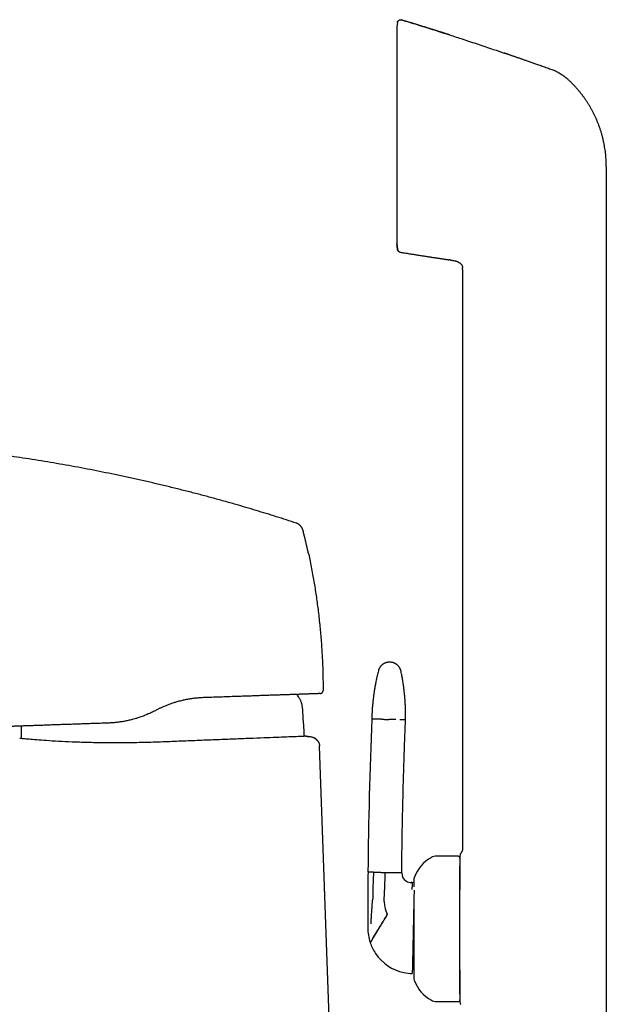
# Model space of a CAD drawing. Header units: millimetres. Extents: x 8 to 789, y 12 to 760.
# Tile 9 of 33: x 122 to 212, y 609 to 760. Entities that reach past the tile are written whole.
import ezdxf

# ---------------------------------------------------------------- set-up
doc = ezdxf.new("R2010")
doc.units = ezdxf.units.MM

msp = doc.modelspace()

# ---------------------------------------------------------------- linework, layer by layer
at = {"color": 7, "linetype": 'Continuous', "lineweight": 30}
for p, q in [((180.38, 760.44), (180.38, 760.44)), ((179.74, 760.01), (179.67, 759.38)), ((179.67, 759.38), (179.67, 725.94)), ((203.83, 752.63), (203.83, 752.63)), ((211.89, 737.84), (211.89, 725.18)), ((179.67, 725.94), (179.75, 725.18)), ((179.75, 725.18), (179.67, 725.93)), ((179.75, 725.18), (179.76, 725.07)), ((211.89, 725.18), (211.89, 605.78)), ((187.86, 723.45), (187.67, 723.47)), ((187.86, 723.45), (187.9, 723.44)), ((187.86, 723.45), (187.9, 723.44)), ((189.76, 722.27), (189.77, 722.25)), ((189.77, 721.99), (189.77, 632.88)), ((168.3, 657.14), (168.3, 657.13)), ((142.78, 654.17), (142.32, 653.94)), ((169.7, 593), (167.76, 648.52)), ((189.07, 631.58), (185.77, 631.58)), ((176.06, 629.12), (175.2, 629.14)), ((177.8, 629.08), (177.74, 626.34)), ((180.4, 629.03), (179.55, 629.04)), ((182.02, 627.51), (181.87, 627.51)), ((182.27, 627.5), (182.02, 627.51)), ((177.71, 624.6), (177.74, 626.1)), ((177.74, 626.1), (177.74, 626.34)), ((175.18, 624.94), (175.18, 624.51)), ((185.77, 609.18), (189.07, 609.18))]:
    msp.add_line(p, q, dxfattribs=at)
at = {"color": 7, "linetype": 'Continuous', "lineweight": 30, "flags": 128}
for points in [[(164.53, 656.16), (164.37, 656.42), (164.31, 656.51)], [(165.61, 650.07), (165.48, 650.06), (165.42, 650.06)], [(166.01, 650.04), (166.01, 650.04), (166.01, 650.04), (166, 650.04), (165.98, 650.04), (165.95, 650.04), (165.94, 650.04), (165.94, 650.05), (165.93, 650.05), (165.93, 650.05), (165.92, 650.05), (165.92, 650.05), (165.92, 650.05), (165.91, 650.05), (165.91, 650.05), (165.9, 650.05), (165.88, 650.05), (165.87, 650.05), (165.85, 650.05), (165.83, 650.05), (165.81, 650.06), (165.81, 650.06)]]:
    msp.add_lwpolyline(points, dxfattribs=at)
at = {"color": 7, "linetype": 'Continuous', "lineweight": 30}
for centre, radius, start, end in [((960.74, 621.43), 785.58, 177.71765, 179.43772), ((187.55, 626.52), 5.5, 117.9351, 161.601), ((185.77, 629.88), 1.7, 90, 117.9351), ((189.07, 631.28), 0.3, 360, 90), ((904.3, 622.46), 729.12, 179.47553, 179.80541), ((181.9, 629.01), 1.5, 179.4807, 239.7046), ((183.47, 627.88), 1.2, 161.601, 180), ((181.9, 629.01), 1.5, 239.7046, 268.7598), ((904.3, 622.46), 729.12, 179.83925, 180.04218), ((181.71, 624.52), 4, 178.7598, 190.7717), ((181.71, 624.52), 4, 190.7717, 208.0374), ((904.3, 622.46), 729.12, 180.04218, 180.15155), ((182.18, 620.5), 7, 179.7421, 198.1563), ((182.18, 620.5), 7, 198.1563, 198.7998), ((182.18, 620.5), 7, 198.7998, 213.8642), ((182.18, 620.5), 7, 213.8642, 258.0848), ((182.18, 620.5), 7, 258.0848, 268.7598), ((183.47, 612.88), 1.2, 180, 198.399), ((187.55, 614.24), 5.5, 198.399, 242.0649), ((185.77, 610.88), 1.7, 242.0649, 270), ((189.07, 609.48), 0.3, 270, 360)]:
    msp.add_arc(centre, radius, start, end, dxfattribs=at)
for points, knots in [([(179.74, 760.02), (179.74, 760.03), (179.74, 760.07), (179.76, 760.12), (179.77, 760.17), (179.8, 760.21), (179.83, 760.26), (179.87, 760.31), (179.91, 760.35), (179.96, 760.38), (180.01, 760.41), (180.06, 760.43), (180.12, 760.45), (180.17, 760.46), (180.23, 760.47), (180.28, 760.46), (180.33, 760.46), (180.36, 760.45), (180.38, 760.44)], [0, 0, 0, 0, 0.0559503, 0.1142702, 0.1747866, 0.2372637, 0.3014032, 0.3668486, 0.4331945, 0.5, 0.5668055, 0.6331514, 0.6985968, 0.7627363, 0.8252134, 0.8857298, 0.9440497, 1, 1, 1, 1]), ([(179.74, 760.02), (179.74, 760.02), (179.74, 760.02), (179.74, 760.01), (179.74, 760.01)], [0, 0, 0, 0, 0.8984787, 1, 1, 1, 1]), ([(187.75, 758.13), (187.74, 758.13), (187.72, 758.13), (187.69, 758.14), (187.66, 758.15), (187.63, 758.16), (187.59, 758.17), (187.56, 758.18), (187.52, 758.19), (187.49, 758.2), (187.46, 758.21), (187.42, 758.23), (187.37, 758.24), (187.32, 758.26), (187.25, 758.28), (187.17, 758.31), (187.06, 758.34), (186.94, 758.38), (186.81, 758.42), (186.67, 758.47), (186.51, 758.52), (186.34, 758.57), (186.15, 758.63), (185.96, 758.69), (185.76, 758.76), (185.54, 758.83), (185.32, 758.9), (185.08, 758.97), (184.84, 759.05), (184.58, 759.13), (184.32, 759.21), (184.05, 759.3), (183.78, 759.38), (183.49, 759.47), (183.19, 759.57), (182.88, 759.66), (182.56, 759.76), (182.23, 759.87), (181.88, 759.97), (181.53, 760.08), (181.17, 760.19), (180.81, 760.31), (180.54, 760.39), (180.4, 760.43), (180.38, 760.44)], [0, 0, 0, 0, 0.011013, 0.021122, 0.030374, 0.038832, 0.046575, 0.053708, 0.058739, 0.063569, 0.068274, 0.072938, 0.079233, 0.086049, 0.093862, 0.105944, 0.119839, 0.135549, 0.153072, 0.17241, 0.193167, 0.215674, 0.239932, 0.265938, 0.292274, 0.320191, 0.349687, 0.380764, 0.413421, 0.447659, 0.481388, 0.516522, 0.553061, 0.591005, 0.630355, 0.671109, 0.713269, 0.756835, 0.801805, 0.848182, 0.895098, 0.943369, 0.992997, 1, 1, 1, 1]), ([(180.38, 760.44), (181.17, 760.2), (182.74, 759.72), (185.1, 758.97), (186.77, 758.44), (187.65, 758.16), (187.75, 758.13)], [0, 0, 0, 0, 0.319973, 0.639945, 0.959918, 1, 1, 1, 1]), ([(180.38, 760.44), (180.38, 760.44), (180.38, 760.44), (180.38, 760.44), (180.38, 760.44), (180.38, 760.44)], [0, 0, 0, 0, 0.298997, 0.668605, 1, 1, 1, 1]), ([(187.75, 758.12), (188.44, 757.9), (189.91, 757.43), (192.15, 756.68), (194.28, 755.97), (195.61, 755.52), (196.17, 755.32)], [0, 0, 0, 0, 0.243427, 0.522096, 0.800765, 1, 1, 1, 1]), ([(203.83, 752.63), (203.75, 752.66), (203.52, 752.74), (203.17, 752.86), (202.79, 753), (202.41, 753.14), (202.05, 753.27), (201.7, 753.39), (201.37, 753.51), (201.06, 753.62), (200.76, 753.73), (200.47, 753.83), (200.19, 753.93), (199.92, 754.02), (199.66, 754.11), (199.41, 754.2), (199.17, 754.28), (198.94, 754.36), (198.72, 754.44), (198.52, 754.51), (198.32, 754.58), (198.13, 754.64), (197.94, 754.71), (197.75, 754.78), (197.58, 754.84), (197.42, 754.89), (197.27, 754.94), (197.14, 754.99), (197.02, 755.03), (196.92, 755.06), (196.83, 755.09), (196.76, 755.12), (196.71, 755.14), (196.65, 755.16), (196.6, 755.17), (196.55, 755.19), (196.5, 755.21), (196.44, 755.23), (196.39, 755.25), (196.34, 755.27), (196.28, 755.29), (196.23, 755.31), (196.19, 755.32), (196.17, 755.32)], [0, 0, 0, 0, 0.03397, 0.085304, 0.135135, 0.183463, 0.230288, 0.27561, 0.316966, 0.356985, 0.395668, 0.433014, 0.469024, 0.503697, 0.537034, 0.569034, 0.599697, 0.629024, 0.656525, 0.682737, 0.707659, 0.731292, 0.757026, 0.781034, 0.803315, 0.823869, 0.842697, 0.859508, 0.874652, 0.888132, 0.899945, 0.907786, 0.914672, 0.921188, 0.927907, 0.934945, 0.942406, 0.950377, 0.95893, 0.968125, 0.97801, 0.988624, 1, 1, 1, 1]), ([(204.27, 752.44), (204.2, 752.48), (204.09, 752.53), (203.95, 752.59), (203.87, 752.62), (203.83, 752.63)], [0, 0, 0, 0, 0.500409, 0.750268, 1, 1, 1, 1]), ([(203.83, 752.63), (203.83, 752.63), (203.83, 752.63), (203.83, 752.63), (203.83, 752.63)], [0, 0, 0, 0, 0.455529, 1, 1, 1, 1]), ([(204.27, 752.44), (204.32, 752.42), (204.42, 752.37), (204.55, 752.29), (204.68, 752.22), (204.8, 752.15), (204.88, 752.1), (204.94, 752.07), (204.97, 752.05), (205, 752.03), (205.03, 752.01), (205.06, 751.99), (205.09, 751.97), (205.12, 751.96), (205.15, 751.93), (205.19, 751.91), (205.24, 751.87), (205.31, 751.83), (205.38, 751.77), (205.47, 751.71), (205.54, 751.65), (205.61, 751.59), (205.66, 751.56), (205.7, 751.52), (205.74, 751.49), (205.77, 751.46), (205.86, 751.39), (205.99, 751.27), (206.11, 751.16), (206.17, 751.1)], [0, 0, 0, 0, 0.070539, 0.137165, 0.199782, 0.258232, 0.312471, 0.328654, 0.344426, 0.359787, 0.37474, 0.389284, 0.403422, 0.416223, 0.433674, 0.454724, 0.479374, 0.514173, 0.554313, 0.59982, 0.650727, 0.67956, 0.709893, 0.730674, 0.750266, 0.769874, 0.789498, 0.894789, 1, 1, 1, 1]), ([(210.68, 744.38), (210.62, 744.52), (210.51, 744.8), (210.33, 745.22), (210.14, 745.64), (209.94, 746.05), (209.73, 746.45), (209.51, 746.85), (209.29, 747.24), (209.05, 747.62), (208.8, 748), (208.55, 748.37), (208.28, 748.74), (208, 749.1), (207.71, 749.46), (207.42, 749.8), (207.12, 750.14), (206.81, 750.47), (206.49, 750.79), (206.28, 751), (206.17, 751.1)], [0, 0, 0, 0, 0.056001, 0.112001, 0.168001, 0.224, 0.28, 0.335, 0.39, 0.445001, 0.500001, 0.556002, 0.612002, 0.668002, 0.724001, 0.78, 0.834999, 0.889999, 0.945, 1, 1, 1, 1]), ([(211.89, 737.84), (211.89, 738), (211.89, 738.31), (211.87, 738.78), (211.84, 739.24), (211.8, 739.71), (211.75, 740.18), (211.68, 740.64), (211.6, 741.1), (211.51, 741.57), (211.41, 742.04), (211.29, 742.51), (211.15, 742.99), (211.01, 743.45), (210.85, 743.92), (210.74, 744.23), (210.68, 744.38)], [0, 0, 0, 0, 0.07, 0.14, 0.210001, 0.280001, 0.350001, 0.420001, 0.490001, 0.56, 0.633333, 0.706666, 0.78, 0.853333, 0.926667, 1, 1, 1, 1]), ([(179.76, 725.09), (179.76, 725.07), (179.77, 725.03), (179.78, 724.98), (179.8, 724.92), (179.83, 724.87), (179.87, 724.82), (179.91, 724.77), (179.97, 724.73), (180.04, 724.69), (180.11, 724.66), (180.15, 724.65), (180.18, 724.64)], [0, 0, 0, 0, 0.087863, 0.176919, 0.266539, 0.356056, 0.444806, 0.532156, 0.65923, 0.780261, 0.894086, 1, 1, 1, 1]), ([(179.76, 725.09), (179.76, 725.09), (179.76, 725.08), (179.76, 725.08), (179.76, 725.08)], [0, 0, 0, 0, 0.12841, 1, 1, 1, 1]), ([(179.76, 725.08), (179.76, 725.08), (179.76, 725.08), (179.76, 725.09), (179.76, 725.09)], [0, 0, 0, 0, 0.871594, 1, 1, 1, 1]), ([(180.18, 724.64), (180.15, 724.64), (180.1, 724.65), (180.02, 724.68), (179.95, 724.73), (179.89, 724.78), (179.84, 724.85), (179.8, 724.92), (179.77, 725), (179.76, 725.05), (179.76, 725.08)], [0, 0, 0, 0, 0.119158, 0.243186, 0.370688, 0.5, 0.629312, 0.756814, 0.880842, 1, 1, 1, 1]), ([(180.18, 724.64), (180.26, 724.62), (180.49, 724.59), (180.84, 724.53), (181.22, 724.47), (181.6, 724.41), (181.96, 724.35), (182.31, 724.3), (182.63, 724.24), (182.94, 724.2), (183.24, 724.15), (183.53, 724.1), (183.82, 724.06), (184.11, 724.01), (184.4, 723.97), (184.67, 723.93), (184.93, 723.89), (185.18, 723.85), (185.42, 723.81), (185.64, 723.78), (185.85, 723.75), (186.05, 723.72), (186.24, 723.69), (186.41, 723.66), (186.57, 723.64), (186.72, 723.62), (186.85, 723.6), (186.97, 723.58), (187.08, 723.56), (187.17, 723.55), (187.24, 723.54), (187.29, 723.53), (187.34, 723.53), (187.38, 723.52), (187.41, 723.52), (187.44, 723.51), (187.48, 723.5), (187.51, 723.5), (187.55, 723.49), (187.58, 723.49), (187.61, 723.48), (187.64, 723.48), (187.66, 723.47), (187.67, 723.47)], [0, 0, 0, 0, 0.0349061, 0.0867402, 0.1370633, 0.1858754, 0.2331764, 0.2789664, 0.3207558, 0.3612018, 0.4003044, 0.4380637, 0.4744795, 0.5135357, 0.5509185, 0.5866278, 0.6206637, 0.653026, 0.6837147, 0.7127299, 0.7400715, 0.7661907, 0.7905749, 0.813224, 0.834138, 0.853317, 0.8704646, 0.8859385, 0.8997387, 0.9118652, 0.9199376, 0.9270495, 0.9333588, 0.9379313, 0.9424685, 0.947046, 0.9517374, 0.9582851, 0.9652991, 0.9728959, 0.9811669, 0.9901834, 1, 1, 1, 1]), ([(180.18, 724.64), (180.18, 724.64), (180.18, 724.64), (180.18, 724.64), (180.18, 724.64)], [0, 0, 0, 0, 0.735834, 1, 1, 1, 1]), ([(187.9, 723.44), (187.94, 723.43), (188.05, 723.42), (188.22, 723.39), (188.41, 723.35), (188.58, 723.31), (188.74, 723.27), (188.88, 723.22), (189.02, 723.17), (189.14, 723.11), (189.25, 723.05), (189.35, 722.99), (189.43, 722.92), (189.5, 722.86), (189.55, 722.79), (189.61, 722.73), (189.65, 722.66), (189.69, 722.58), (189.72, 722.5), (189.74, 722.42), (189.76, 722.34), (189.76, 722.28), (189.77, 722.25)], [0, 0, 0, 0, 0.056719, 0.135652, 0.214571, 0.29359, 0.355785, 0.418029, 0.480288, 0.542487, 0.589576, 0.636581, 0.683596, 0.71899, 0.75443, 0.789826, 0.825138, 0.860423, 0.895742, 0.931085, 0.966389, 1, 1, 1, 1]), ([(189.77, 721.99), (189.77, 722.03), (189.77, 722.11), (189.77, 722.19), (189.77, 722.24), (189.77, 722.25)], [0, 0, 0, 0, 0.433824, 0.867374, 1, 1, 1, 1]), ([(164.2, 682.89), (163.68, 683.06), (162.65, 683.4), (161.09, 683.89), (159.54, 684.38), (157.98, 684.85), (156.42, 685.32), (154.77, 685.8), (153.03, 686.29), (151.19, 686.8), (149.35, 687.29), (147.5, 687.77), (145.63, 688.24), (143.75, 688.7), (141.87, 689.14), (139.99, 689.57), (138.11, 689.99), (136.23, 690.39), (134.34, 690.77), (132.46, 691.14), (130.57, 691.5), (128.68, 691.84), (126.8, 692.17), (124.91, 692.49), (123.01, 692.79), (121.17, 693.07), (119.39, 693.33), (117.65, 693.57), (115.91, 693.8), (114.17, 694.02), (112.43, 694.23), (110.64, 694.43), (108.79, 694.63), (106.89, 694.82), (104.99, 694.99), (103.09, 695.15), (101.2, 695.3), (99.32, 695.44), (97.44, 695.56), (95.57, 695.67), (93.76, 695.76), (92.02, 695.84), (90.34, 695.91), (88.66, 695.97), (86.98, 696.02), (85.3, 696.06), (83.62, 696.09), (81.93, 696.11), (80.31, 696.12), (78.74, 696.11), (77.23, 696.1), (75.72, 696.07), (74.21, 696.04), (72.81, 695.99), (71.52, 695.93), (70.34, 695.88), (69.16, 695.81), (67.97, 695.73), (66.79, 695.64), (65.61, 695.54), (64.44, 695.43), (63.26, 695.31), (62.08, 695.18), (60.92, 695.04), (59.76, 694.88), (58.61, 694.72), (57.46, 694.54), (56.7, 694.42), (56.32, 694.36)], [0, 0, 0, 0, 0.0149538, 0.0298821, 0.0447859, 0.0596659, 0.074523, 0.0893581, 0.1068151, 0.124244, 0.1416461, 0.1590228, 0.1767293, 0.1944121, 0.2120726, 0.2297122, 0.2473323, 0.2649341, 0.2825191, 0.3000887, 0.317644, 0.3351865, 0.3527175, 0.3702381, 0.3877498, 0.4052537, 0.4212932, 0.4373282, 0.4533596, 0.4693884, 0.4854154, 0.5014416, 0.5188867, 0.536333, 0.5537815, 0.5712333, 0.5886895, 0.6058393, 0.6229953, 0.6401585, 0.6573298, 0.6726694, 0.6880176, 0.7033754, 0.7187436, 0.7341217, 0.7495082, 0.7649013, 0.7802997, 0.7940999, 0.8079014, 0.8217027, 0.8355023, 0.8492988, 0.8601361, 0.8709705, 0.8818016, 0.8926293, 0.9034534, 0.9142739, 0.9250908, 0.9359047, 0.9467162, 0.9575264, 0.9681431, 0.9787604, 0.989379, 1, 1, 1, 1]), ([(165.18, 681.84), (165.18, 681.86), (165.17, 681.9), (165.14, 681.97), (165.11, 682.04), (165.07, 682.12), (165.02, 682.21), (164.95, 682.3), (164.88, 682.39), (164.81, 682.47), (164.73, 682.55), (164.65, 682.63), (164.56, 682.7), (164.48, 682.75), (164.4, 682.8), (164.33, 682.84), (164.26, 682.87), (164.22, 682.88), (164.2, 682.89)], [0, 0, 0, 0, 0.042622, 0.089774, 0.144028, 0.205922, 0.274425, 0.347571, 0.423157, 0.499461, 0.575795, 0.651496, 0.724849, 0.793628, 0.855812, 0.910297, 0.957531, 1, 1, 1, 1]), ([(166.02, 678.31), (166.02, 678.31), (166.02, 678.32), (166.02, 678.33), (166.01, 678.35), (166, 678.38), (165.99, 678.43), (165.98, 678.49), (165.96, 678.56), (165.94, 678.65), (165.92, 678.75), (165.9, 678.86), (165.87, 678.98), (165.84, 679.12), (165.81, 679.26), (165.77, 679.42), (165.73, 679.58), (165.69, 679.76), (165.65, 679.95), (165.6, 680.15), (165.55, 680.36), (165.49, 680.59), (165.43, 680.84), (165.37, 681.11), (165.3, 681.39), (165.23, 681.64), (165.2, 681.79), (165.18, 681.84)], [0, 0, 0, 0, 0.0094714, 0.0191953, 0.0295348, 0.0407937, 0.0576285, 0.0769161, 0.098924, 0.1238323, 0.1517653, 0.1828107, 0.2170325, 0.2544784, 0.2951848, 0.3373567, 0.3825793, 0.4308686, 0.482238, 0.5366982, 0.5942585, 0.6549265, 0.7252586, 0.7993667, 0.8772573, 0.9589358, 1, 1, 1, 1]), ([(165.19, 681.84), (165.19, 681.84), (165.19, 681.84), (165.18, 681.84), (165.18, 681.84)], [0, 0, 0, 0, 0.777087, 1, 1, 1, 1]), ([(166.02, 678.31), (166.09, 677.97), (166.25, 677.26), (166.46, 676.16), (166.68, 675.03), (166.87, 673.93), (167.05, 672.85), (167.22, 671.76), (167.37, 670.67), (167.52, 669.56), (167.65, 668.43), (167.78, 667.27), (167.89, 666.11), (167.99, 664.95), (168.07, 663.79), (168.14, 662.65), (168.2, 661.53), (168.24, 660.43), (168.27, 659.33), (168.29, 658.24), (168.29, 657.5), (168.3, 657.14)], [0, 0, 0, 0, 0.048624, 0.103211, 0.157798, 0.209266, 0.260734, 0.312202, 0.36367, 0.415137, 0.469725, 0.524312, 0.578899, 0.633486, 0.688073, 0.74266, 0.794128, 0.845596, 0.897064, 0.948532, 1, 1, 1, 1]), ([(178.58, 661.48), (178.53, 661.48), (178.43, 661.48), (178.29, 661.46), (178.15, 661.44), (178.03, 661.41), (177.93, 661.38), (177.84, 661.34), (177.77, 661.31), (177.7, 661.28), (177.65, 661.25), (177.6, 661.22), (177.54, 661.18), (177.48, 661.14), (177.41, 661.09), (177.33, 661.02), (177.24, 660.94), (177.16, 660.85), (177.09, 660.75), (177.02, 660.65), (176.95, 660.54), (176.89, 660.42), (176.84, 660.29), (176.82, 660.2), (176.8, 660.15)], [0, 0, 0, 0, 0.063141, 0.123131, 0.179493, 0.231827, 0.279811, 0.316296, 0.349479, 0.37928, 0.405641, 0.428603, 0.452625, 0.486239, 0.525044, 0.568966, 0.617881, 0.671599, 0.719848, 0.771053, 0.824974, 0.881326, 0.939787, 1, 1, 1, 1]), ([(180.29, 660.08), (180.28, 660.12), (180.26, 660.2), (180.23, 660.31), (180.18, 660.42), (180.14, 660.51), (180.09, 660.6), (180.04, 660.68), (179.99, 660.75), (179.94, 660.81), (179.9, 660.87), (179.85, 660.91), (179.81, 660.96), (179.77, 661), (179.71, 661.05), (179.64, 661.11), (179.55, 661.17), (179.45, 661.23), (179.35, 661.29), (179.23, 661.34), (179.12, 661.39), (178.99, 661.42), (178.86, 661.45), (178.72, 661.47), (178.63, 661.48), (178.58, 661.48)], [0, 0, 0, 0, 0.052321, 0.102541, 0.150379, 0.195583, 0.237938, 0.27726, 0.313398, 0.346234, 0.375673, 0.401644, 0.424321, 0.448579, 0.482423, 0.521424, 0.565539, 0.614673, 0.66867, 0.717216, 0.768791, 0.823163, 0.880048, 0.939118, 1, 1, 1, 1]), ([(176.8, 660.15), (176.77, 660.02), (176.71, 659.77), (176.62, 659.4), (176.54, 659.04), (176.47, 658.69), (176.4, 658.36), (176.34, 658.04), (176.28, 657.75), (176.24, 657.47), (176.19, 657.2), (176.15, 656.95), (176.12, 656.71), (176.09, 656.48), (176.06, 656.26), (176.03, 656.05), (176.01, 655.86), (175.99, 655.68), (175.97, 655.51), (175.95, 655.36), (175.94, 655.21), (175.93, 655.09), (175.92, 654.97), (175.91, 654.87), (175.9, 654.78), (175.89, 654.68), (175.88, 654.58), (175.87, 654.48), (175.86, 654.32), (175.85, 654.09), (175.83, 653.83), (175.82, 653.6), (175.81, 653.4), (175.8, 653.25), (175.8, 653.14), (175.8, 653.06), (175.8, 652.98), (175.79, 652.92), (175.79, 652.86), (175.79, 652.79), (175.79, 652.74), (175.79, 652.71)], [0, 0, 0, 0, 0.05265, 0.103459, 0.152422, 0.199534, 0.244792, 0.288191, 0.327405, 0.364962, 0.400861, 0.435101, 0.467679, 0.498595, 0.52785, 0.555441, 0.58137, 0.605635, 0.627849, 0.648458, 0.667464, 0.684867, 0.699546, 0.712852, 0.725375, 0.738122, 0.751111, 0.764342, 0.777813, 0.816104, 0.856216, 0.883286, 0.908954, 0.933164, 0.943356, 0.953966, 0.96561, 0.972956, 0.980662, 0.989475, 1, 1, 1, 1]), ([(180.98, 652.6), (180.98, 652.62), (180.98, 652.64), (180.99, 652.68), (180.99, 652.7), (180.99, 652.72), (180.99, 652.74), (180.99, 652.76), (180.99, 652.8), (180.99, 652.85), (180.99, 652.9), (180.99, 653), (180.99, 653.12), (180.99, 653.26), (180.99, 653.38), (180.99, 653.5), (180.99, 653.6), (180.99, 653.7), (180.99, 653.78), (180.99, 653.84), (180.99, 653.91), (180.99, 653.97), (180.98, 654.03), (180.98, 654.09), (180.98, 654.16), (180.98, 654.24), (180.98, 654.34), (180.97, 654.44), (180.97, 654.56), (180.96, 654.69), (180.96, 654.84), (180.95, 655.01), (180.94, 655.2), (180.93, 655.4), (180.91, 655.61), (180.9, 655.84), (180.88, 656.07), (180.86, 656.31), (180.83, 656.56), (180.8, 656.83), (180.77, 657.1), (180.74, 657.39), (180.7, 657.69), (180.66, 658), (180.61, 658.32), (180.56, 658.65), (180.5, 659), (180.44, 659.35), (180.37, 659.71), (180.32, 659.95), (180.29, 660.08)], [0, 0, 0, 0, 0.0057394, 0.0101912, 0.0133551, 0.0153142, 0.0171287, 0.0212094, 0.0259748, 0.032541, 0.0400779, 0.0481942, 0.068965, 0.0882452, 0.1041991, 0.1191344, 0.1333278, 0.1467826, 0.1561039, 0.1650343, 0.1735736, 0.1817218, 0.1894788, 0.1974867, 0.2065662, 0.2177952, 0.2303249, 0.2441559, 0.2592883, 0.2757224, 0.2969363, 0.319988, 0.3448778, 0.3716062, 0.4001732, 0.430579, 0.4609313, 0.4929176, 0.5265377, 0.5617905, 0.5986753, 0.6371905, 0.6773347, 0.7191058, 0.7625013, 0.8075185, 0.8533071, 0.9006531, 0.9495523, 1, 1, 1, 1]), ([(149.9, 656.01), (149.75, 656.01), (149.5, 656), (149.15, 655.97), (148.84, 655.94), (148.53, 655.91), (148.21, 655.87), (147.88, 655.82), (147.56, 655.77), (147.24, 655.71), (146.91, 655.64), (146.59, 655.57), (146.27, 655.49), (145.95, 655.41), (145.66, 655.32), (145.41, 655.25), (145.12, 655.15), (144.77, 655.03), (144.36, 654.88), (143.96, 654.72), (143.56, 654.55), (143.17, 654.37), (142.91, 654.24), (142.78, 654.17)], [0, 0, 0, 0, 0.061724, 0.10409, 0.14646, 0.188825, 0.233164, 0.277509, 0.321848, 0.366747, 0.411653, 0.456552, 0.500388, 0.544229, 0.588065, 0.620326, 0.652586, 0.710355, 0.768137, 0.825907, 0.883934, 0.941973, 1, 1, 1, 1]), ([(167.81, 656.63), (167.81, 656.63), (167.81, 656.63), (167.79, 656.63), (167.76, 656.63), (167.72, 656.63), (167.66, 656.63), (167.61, 656.63), (167.54, 656.63), (167.47, 656.62), (167.38, 656.62), (167.29, 656.62), (167.18, 656.61), (167.06, 656.61), (166.92, 656.6), (166.75, 656.6), (166.58, 656.59), (166.39, 656.59), (166.2, 656.58), (166.01, 656.57), (165.81, 656.57), (165.61, 656.56), (165.41, 656.55), (165.21, 656.54), (165.01, 656.54), (164.79, 656.53), (164.57, 656.52), (164.34, 656.51), (164.1, 656.51), (163.84, 656.5), (163.54, 656.49), (163.22, 656.48), (162.88, 656.46), (162.54, 656.45), (162.2, 656.44), (161.86, 656.43), (161.53, 656.42), (161.2, 656.41), (160.86, 656.39), (160.51, 656.38), (160.15, 656.37), (159.78, 656.36), (159.41, 656.34), (159.03, 656.33), (158.64, 656.32), (158.24, 656.3), (157.83, 656.29), (157.42, 656.27), (157, 656.26), (156.58, 656.24), (156.12, 656.23), (155.62, 656.21), (155.09, 656.19), (154.55, 656.17), (154.02, 656.16), (153.5, 656.14), (153, 656.12), (152.48, 656.1), (151.96, 656.08), (151.45, 656.07), (150.93, 656.05), (150.42, 656.03), (150.07, 656.02), (149.9, 656.01)], [0, 0, 0, 0, 0.017943, 0.035891, 0.053839, 0.071783, 0.087055, 0.10233, 0.117604, 0.132877, 0.1484, 0.163927, 0.179454, 0.194977, 0.213645, 0.232318, 0.250992, 0.269659, 0.286029, 0.302403, 0.318777, 0.335147, 0.349305, 0.363466, 0.377626, 0.391784, 0.406026, 0.42027, 0.434514, 0.448755, 0.466349, 0.483951, 0.501555, 0.519157, 0.536751, 0.552104, 0.56746, 0.582817, 0.59817, 0.613629, 0.629091, 0.644553, 0.660013, 0.675723, 0.691436, 0.707149, 0.72286, 0.738679, 0.754503, 0.770326, 0.786146, 0.805196, 0.824252, 0.843308, 0.862358, 0.879762, 0.897172, 0.914584, 0.931994, 0.949398, 0.966264, 0.983133, 1, 1, 1, 1]), ([(165.25, 652.64), (165.24, 652.77), (165.22, 653.02), (165.2, 653.41), (165.19, 653.74), (165.17, 654.02), (165.16, 654.25), (165.13, 654.48), (165.1, 654.69), (165.06, 654.9), (165.02, 655.09), (164.96, 655.28), (164.89, 655.46), (164.81, 655.64), (164.72, 655.82), (164.63, 655.99), (164.56, 656.11), (164.53, 656.16)], [0, 0, 0, 0, 0.105177, 0.211035, 0.31751, 0.380287, 0.442865, 0.505072, 0.566788, 0.621444, 0.675717, 0.729709, 0.783561, 0.837429, 0.891439, 0.945645, 1, 1, 1, 1]), ([(142.32, 653.94), (142.22, 653.89), (142.02, 653.78), (141.7, 653.64), (141.39, 653.5), (141.07, 653.36), (140.74, 653.23), (140.42, 653.11), (140.09, 653), (139.73, 652.88), (139.33, 652.75), (138.94, 652.65), (138.59, 652.56), (138.28, 652.49), (137.98, 652.42), (137.67, 652.36), (137.35, 652.31), (137.04, 652.26), (136.73, 652.22), (136.42, 652.18), (136.11, 652.15), (135.8, 652.13), (135.5, 652.11), (135.3, 652.1), (135.2, 652.1)], [0, 0, 0, 0, 0.045722, 0.091444, 0.13733, 0.18323, 0.229129, 0.275015, 0.321085, 0.367155, 0.427905, 0.488656, 0.530709, 0.572768, 0.614821, 0.658095, 0.701375, 0.744649, 0.787665, 0.830687, 0.873703, 0.915801, 0.957903, 1, 1, 1, 1]), ([(165.42, 650.06), (165.41, 650.23), (165.38, 650.75), (165.32, 651.61), (165.28, 652.29), (165.25, 652.64)], [0, 0, 0, 0, 0.198619, 0.599305, 1, 1, 1, 1]), ([(176.64, 652.7), (176.59, 652.7), (176.49, 652.7), (176.35, 652.7), (176.23, 652.7), (176.12, 652.71), (176.03, 652.71), (175.95, 652.71), (175.89, 652.71), (175.85, 652.71), (175.81, 652.71), (175.79, 652.71), (175.79, 652.71), (175.79, 652.71)], [0, 0, 0, 0, 0.093349, 0.18674, 0.280158, 0.373587, 0.46701, 0.560413, 0.648446, 0.736434, 0.824365, 0.912224, 1, 1, 1, 1]), ([(177.27, 652.68), (177.23, 652.68), (177.15, 652.69), (177.04, 652.69), (176.95, 652.69), (176.86, 652.69), (176.79, 652.69), (176.73, 652.69), (176.68, 652.7), (176.65, 652.7), (176.64, 652.7)], [0, 0, 0, 0, 0.131904, 0.262655, 0.391776, 0.518841, 0.643479, 0.765379, 0.884286, 1, 1, 1, 1]), ([(177.27, 652.68), (177.31, 652.68), (177.39, 652.68), (177.53, 652.68), (177.67, 652.67), (177.81, 652.67), (177.95, 652.67), (178.1, 652.66), (178.24, 652.66), (178.34, 652.66), (178.39, 652.66)], [0, 0, 0, 0, 0.128371, 0.256828, 0.38483, 0.511835, 0.637322, 0.7608, 0.881824, 1, 1, 1, 1]), ([(179.5, 652.63), (179.46, 652.63), (179.38, 652.64), (179.24, 652.64), (179.1, 652.64), (178.96, 652.65), (178.82, 652.65), (178.67, 652.65), (178.53, 652.66), (178.43, 652.66), (178.39, 652.66)], [0, 0, 0, 0, 0.128371, 0.256828, 0.38483, 0.511835, 0.637322, 0.7608, 0.881824, 1, 1, 1, 1]), ([(180.98, 652.6), (180.98, 652.6), (180.98, 652.6), (180.96, 652.6), (180.92, 652.6), (180.87, 652.6), (180.8, 652.61), (180.72, 652.61), (180.63, 652.61), (180.52, 652.61), (180.41, 652.61), (180.28, 652.62), (180.18, 652.62), (180.13, 652.62)], [0, 0, 0, 0, 0.093098, 0.18629, 0.279559, 0.372891, 0.466269, 0.55968, 0.647768, 0.735857, 0.823934, 0.911986, 1, 1, 1, 1]), ([(180.4, 629.03), (180.41, 630.13), (180.44, 632.33), (180.49, 635.63), (180.56, 638.93), (180.63, 642), (180.71, 644.82), (180.79, 647.42), (180.88, 650.01), (180.95, 651.74), (180.98, 652.6)], [0, 0, 0, 0, 0.139996, 0.279997, 0.419999, 0.560002, 0.670004, 0.780005, 0.890004, 1, 1, 1, 1]), ([(135.2, 652.1), (135.04, 652.09), (134.71, 652.08), (134.22, 652.06), (133.74, 652.05), (133.27, 652.03), (132.79, 652.01), (132.32, 652), (131.86, 651.98), (131.4, 651.97), (130.97, 651.95), (130.57, 651.94), (130.17, 651.92), (129.74, 651.91), (129.28, 651.89), (128.83, 651.88), (128.41, 651.86), (128.02, 651.85), (127.66, 651.84), (127.3, 651.82), (126.92, 651.81), (126.53, 651.8), (126.11, 651.78), (125.71, 651.77), (125.33, 651.75), (124.96, 651.74), (124.63, 651.73), (124.34, 651.72), (124.06, 651.71), (123.76, 651.7), (123.45, 651.69), (123.14, 651.68), (122.85, 651.67), (122.56, 651.66), (122.29, 651.65), (122.02, 651.64), (121.77, 651.63), (121.53, 651.62), (121.3, 651.62), (121.09, 651.61), (120.88, 651.6), (120.69, 651.59), (120.5, 651.59), (120.32, 651.58), (120.15, 651.58), (119.99, 651.57), (119.85, 651.56), (119.71, 651.56), (119.58, 651.56), (119.47, 651.55), (119.37, 651.55), (119.28, 651.54), (119.2, 651.54), (119.14, 651.54), (119.09, 651.54), (119.05, 651.54), (119.02, 651.54), (119, 651.53), (119, 651.53), (118.99, 651.53)], [0, 0, 0, 0, 0.017553, 0.035111, 0.052672, 0.070231, 0.087784, 0.105465, 0.123149, 0.140834, 0.158515, 0.173312, 0.18811, 0.206791, 0.225477, 0.244164, 0.262845, 0.278744, 0.294646, 0.310548, 0.326446, 0.345979, 0.365514, 0.385047, 0.40392, 0.422795, 0.441668, 0.455201, 0.468734, 0.486978, 0.505223, 0.523466, 0.541434, 0.55941, 0.577391, 0.595371, 0.613347, 0.631315, 0.648637, 0.665967, 0.683301, 0.700634, 0.717964, 0.735286, 0.753387, 0.771491, 0.789592, 0.807428, 0.825273, 0.843123, 0.860972, 0.878817, 0.896653, 0.91387, 0.931097, 0.948327, 0.965557, 0.982783, 1, 1, 1, 1]), ([(121.82, 651.63), (121.83, 651.57), (121.83, 651.4), (121.83, 651.23), (121.83, 651.12)], [0, 0, 0, 0, 0.368464, 1, 1, 1, 1]), ([(121.83, 651.12), (121.83, 650.77), (121.83, 650.3), (121.83, 649.83), (121.83, 649.71)], [0, 0, 0, 0, 0.748794, 1, 1, 1, 1]), ([(165.62, 650.07), (165.58, 650.07), (165.5, 650.06), (164.92, 650.03), (163.99, 649.99), (162.72, 649.94), (161.11, 649.88), (159.2, 649.8), (157.03, 649.72), (154.63, 649.62), (152.03, 649.52), (149.29, 649.41), (146.46, 649.3), (143.58, 649.18), (140.7, 649.09), (137.88, 649.04), (135.16, 649.03), (132.59, 649.07), (130.19, 649.15), (128.02, 649.25), (126.11, 649.36), (124.5, 649.47), (123.23, 649.58), (122.3, 649.66), (121.71, 649.71), (121.64, 649.72), (121.6, 649.72)], [0, 0, 0, 0, 0.04239, 0.083875, 0.125153, 0.166912, 0.208357, 0.250214, 0.292077, 0.33351, 0.375249, 0.417583, 0.458972, 0.500156, 0.542481, 0.583847, 0.624968, 0.666714, 0.708148, 0.74998, 0.791721, 0.833134, 0.874942, 0.916619, 0.958064, 1, 1, 1, 1]), ([(121.83, 649.71), (121.78, 649.72), (121.7, 649.72), (121.62, 649.72), (121.6, 649.72)], [0, 0, 0, 0, 0.697818, 1, 1, 1, 1]), ([(165.62, 650.07), (165.72, 650.06), (165.92, 650.05), (166.11, 650.03), (166.21, 650.02)], [0, 0, 0, 0, 0.499899, 1, 1, 1, 1]), ([(165.67, 650.07), (165.67, 650.07), (165.66, 650.07), (165.66, 650.07), (165.65, 650.07)], [0, 0, 0, 0, 0.500061, 1, 1, 1, 1]), ([(165.81, 650.06), (165.81, 650.06), (165.8, 650.06), (165.79, 650.06), (165.78, 650.06), (165.78, 650.06), (165.78, 650.06)], [0, 0, 0, 0, 0.355077, 0.663211, 0.925657, 1, 1, 1, 1]), ([(166.21, 650.02), (166.26, 650.02), (166.36, 650.01), (166.51, 649.97), (166.65, 649.93), (166.79, 649.88), (166.87, 649.84), (166.92, 649.82)], [0, 0, 0, 0, 0.200312, 0.400742, 0.601183, 0.801526, 1, 1, 1, 1]), ([(167.45, 649.37), (167.44, 649.38), (167.44, 649.38), (167.43, 649.39), (167.43, 649.4), (167.42, 649.41), (167.41, 649.41), (167.4, 649.42), (167.39, 649.43), (167.38, 649.44), (167.37, 649.45), (167.37, 649.46), (167.36, 649.47), (167.35, 649.47), (167.35, 649.48), (167.34, 649.49), (167.32, 649.51), (167.3, 649.53), (167.27, 649.56), (167.23, 649.59), (167.2, 649.62), (167.16, 649.65), (167.13, 649.67), (167.11, 649.69), (167.09, 649.71), (167.07, 649.72), (167.04, 649.74), (167.02, 649.75), (167, 649.77), (166.97, 649.78), (166.95, 649.79), (166.93, 649.81), (166.92, 649.81), (166.91, 649.82)], [0, 0, 0, 0, 0.069096, 0.131469, 0.187135, 0.236116, 0.27844, 0.314156, 0.343341, 0.363632, 0.379225, 0.390553, 0.394954, 0.39884, 0.403215, 0.410253, 0.426098, 0.448284, 0.473382, 0.496028, 0.530094, 0.556332, 0.579571, 0.597985, 0.618182, 0.640816, 0.666355, 0.705467, 0.750834, 0.802784, 0.861537, 0.92724, 1, 1, 1, 1]), ([(166.98, 649.78), (167, 649.77), (167.06, 649.73), (167.16, 649.66), (167.27, 649.57), (167.37, 649.47), (167.46, 649.36), (167.53, 649.26), (167.6, 649.14), (167.65, 649.03), (167.69, 648.91), (167.73, 648.78), (167.75, 648.67), (167.75, 648.6), (167.75, 648.58)], [0, 0, 0, 0, 0.046803, 0.144548, 0.242323, 0.340231, 0.427707, 0.515161, 0.602568, 0.689962, 0.777383, 0.864825, 0.952268, 1, 1, 1, 1]), ([(167.75, 648.53), (167.75, 648.54), (167.75, 648.55), (167.75, 648.57), (167.75, 648.58)], [0, 0, 0, 0, 0.435857, 1, 1, 1, 1]), ([(189.77, 632.88), (189.77, 632.85), (189.77, 632.79), (189.77, 632.7), (189.76, 632.61), (189.73, 632.51), (189.7, 632.41), (189.66, 632.3), (189.61, 632.2), (189.55, 632.09), (189.5, 632.03), (189.48, 632)], [0, 0, 0, 0, 0.0886113, 0.1813255, 0.2808211, 0.3883845, 0.5039591, 0.6240509, 0.7485658, 0.8748439, 1, 1, 1, 1]), ([(189.48, 632), (189.46, 631.97), (189.43, 631.93), (189.4, 631.85), (189.38, 631.78), (189.38, 631.72), (189.37, 631.69)], [0, 0, 0, 0, 0.248339, 0.499998, 0.751658, 1, 1, 1, 1]), ([(189.37, 631.69), (189.37, 631.69), (189.37, 631.69), (189.37, 631.67), (189.37, 631.64), (189.37, 631.6), (189.37, 631.56), (189.37, 631.53), (189.37, 631.5), (189.37, 631.46), (189.37, 631.42), (189.37, 631.38), (189.37, 631.34), (189.37, 631.3), (189.37, 631.25), (189.37, 631.19), (189.37, 631.15), (189.37, 631.12), (189.37, 631.11), (189.37, 631.1), (189.37, 631.08), (189.37, 631.07), (189.37, 631.06), (189.37, 631.05), (189.37, 631.04), (189.37, 631.03), (189.37, 631.02), (189.37, 631), (189.37, 630.98), (189.37, 630.96), (189.37, 630.93), (189.37, 630.9), (189.37, 630.88), (189.37, 630.86), (189.37, 630.85), (189.37, 630.83), (189.37, 630.81), (189.37, 630.78), (189.37, 630.74), (189.37, 630.72), (189.37, 630.71)], [0, 0, 0, 0, 0.06134, 0.123894, 0.187796, 0.253045, 0.31143, 0.345363, 0.380147, 0.415793, 0.45231, 0.489708, 0.521383, 0.55203, 0.594929, 0.641068, 0.69045, 0.698911, 0.707459, 0.716096, 0.724822, 0.733636, 0.742538, 0.750571, 0.7534, 0.761358, 0.772067, 0.785527, 0.800942, 0.818863, 0.83929, 0.862224, 0.877144, 0.888572, 0.899677, 0.91046, 0.920919, 0.950138, 0.976499, 1, 1, 1, 1]), ([(189.37, 630.71), (189.37, 630.67), (189.37, 630.58), (189.37, 630.43), (189.37, 630.27), (189.37, 630.1), (189.37, 629.92), (189.37, 629.73), (189.37, 629.53), (189.37, 629.32), (189.37, 629.1), (189.37, 628.86), (189.37, 628.62), (189.37, 628.37), (189.37, 628.1), (189.37, 627.83), (189.37, 627.55), (189.37, 627.27), (189.37, 626.98), (189.37, 626.69), (189.37, 626.49), (189.37, 626.4)], [0, 0, 0, 0, 0.0535869, 0.1071093, 0.1606339, 0.2142274, 0.2677045, 0.3199747, 0.3721982, 0.4244362, 0.47675, 0.5299707, 0.5830855, 0.6361586, 0.6892544, 0.7425613, 0.7949383, 0.8472244, 0.8994815, 0.951772, 1, 1, 1, 1]), ([(189.37, 615.11), (189.37, 615.2), (189.37, 615.38), (189.37, 615.66), (189.37, 615.94), (189.37, 616.21), (189.37, 616.46), (189.37, 616.69), (189.37, 616.93), (189.37, 617.16), (189.37, 617.39), (189.37, 617.62), (189.37, 617.84), (189.37, 618.07), (189.37, 618.3), (189.37, 618.53), (189.37, 618.76), (189.37, 619.01), (189.37, 619.3), (189.37, 619.61), (189.37, 619.93), (189.37, 620.24), (189.37, 620.56), (189.37, 620.87), (189.37, 621.21), (189.37, 621.56), (189.37, 621.93), (189.37, 622.3), (189.37, 622.67), (189.37, 623.03), (189.37, 623.38), (189.37, 623.7), (189.37, 624.01), (189.37, 624.31), (189.37, 624.61), (189.37, 624.9), (189.37, 625.19), (189.37, 625.47), (189.37, 625.75), (189.37, 626.02), (189.37, 626.28), (189.37, 626.5), (189.37, 626.69), (189.37, 626.85), (189.37, 627), (189.37, 627.16), (189.37, 627.34), (189.37, 627.56), (189.37, 627.81), (189.37, 628.05), (189.37, 628.26), (189.37, 628.46), (189.37, 628.63), (189.37, 628.79), (189.37, 628.97), (189.37, 629.16), (189.37, 629.37), (189.37, 629.56), (189.37, 629.75), (189.37, 629.91), (189.37, 630.04), (189.37, 630.11), (189.37, 630.12)], [0, 0, 0, 0, 0.017832, 0.035633, 0.053418, 0.071202, 0.085183, 0.099181, 0.1132, 0.128036, 0.14128, 0.154511, 0.167735, 0.180957, 0.194184, 0.207422, 0.220677, 0.233955, 0.2519, 0.269811, 0.287702, 0.305588, 0.323483, 0.341404, 0.359364, 0.380744, 0.402077, 0.423388, 0.444703, 0.466046, 0.487443, 0.505772, 0.524065, 0.542335, 0.560601, 0.578876, 0.597179, 0.615523, 0.63311, 0.650664, 0.668197, 0.685725, 0.696746, 0.707774, 0.718813, 0.729865, 0.740934, 0.759837, 0.778705, 0.797555, 0.816405, 0.831226, 0.846067, 0.860935, 0.874969, 0.894952, 0.914914, 0.934876, 0.95486, 0.974886, 0.992713, 1, 1, 1, 1]), ([(176.06, 629.12), (176.05, 628.89), (176.02, 628.42), (175.99, 627.72), (175.97, 626.98), (175.96, 626.19), (175.96, 625.64), (175.96, 625.37)], [0, 0, 0, 0, 0.185634, 0.372281, 0.559969, 0.780783, 1, 1, 1, 1]), ([(176.06, 629.12), (176.07, 629.12), (176.09, 629.12), (176.14, 629.12), (176.2, 629.12), (176.28, 629.12), (176.36, 629.11), (176.46, 629.11), (176.57, 629.11), (176.65, 629.11), (176.69, 629.11)], [0, 0, 0, 0, 0.115714, 0.234621, 0.356521, 0.481159, 0.608224, 0.737345, 0.868096, 1, 1, 1, 1]), ([(176.69, 629.11), (176.73, 629.11), (176.81, 629.1), (176.95, 629.1), (177.08, 629.1), (177.23, 629.1), (177.37, 629.09), (177.52, 629.09), (177.66, 629.09), (177.76, 629.08), (177.8, 629.08)], [0, 0, 0, 0, 0.128371, 0.256828, 0.38483, 0.511835, 0.637322, 0.7608, 0.881824, 1, 1, 1, 1]), ([(177.8, 629.08), (177.85, 629.08), (177.95, 629.08), (178.09, 629.08), (178.23, 629.07), (178.38, 629.07), (178.52, 629.07), (178.66, 629.06), (178.79, 629.06), (178.88, 629.06), (178.92, 629.06)], [0, 0, 0, 0, 0.118176, 0.2392, 0.362678, 0.488165, 0.61517, 0.743172, 0.871629, 1, 1, 1, 1]), ([(178.92, 629.06), (178.96, 629.06), (179.04, 629.06), (179.15, 629.05), (179.24, 629.05), (179.33, 629.05), (179.4, 629.05), (179.46, 629.05), (179.51, 629.05), (179.54, 629.05), (179.55, 629.04)], [0, 0, 0, 0, 0.131904, 0.262655, 0.391776, 0.518841, 0.643479, 0.765379, 0.884286, 1, 1, 1, 1]), ([(182.02, 627.51), (182.02, 627.51), (182.02, 627.51), (182.02, 627.49), (182.02, 627.46), (182.02, 627.42), (182.01, 627.36), (182.01, 627.3), (182.01, 627.22), (182, 627.14), (182, 627.05), (181.99, 626.95), (181.98, 626.83), (181.98, 626.71), (181.97, 626.58), (181.96, 626.48), (181.96, 626.43)], [0, 0, 0, 0, 0.06624, 0.133253, 0.201034, 0.269579, 0.338878, 0.408792, 0.479195, 0.549999, 0.624506, 0.699268, 0.774294, 0.849495, 0.924766, 1, 1, 1, 1]), ([(182.27, 627.88), (182.27, 627.88), (182.27, 627.88), (182.27, 627.88), (182.27, 627.86), (182.27, 627.85), (182.27, 627.82), (182.27, 627.79), (182.27, 627.75), (182.27, 627.7), (182.27, 627.65), (182.27, 627.58), (182.27, 627.52), (182.27, 627.43), (182.27, 627.34), (182.27, 627.22), (182.27, 627.09), (182.27, 626.96), (182.27, 626.88), (182.27, 626.85)], [0, 0, 0, 0, 0.024128, 0.078418, 0.132741, 0.187144, 0.241671, 0.300208, 0.358639, 0.417019, 0.475406, 0.533856, 0.592426, 0.648508, 0.724302, 0.800033, 0.875823, 0.951795, 1, 1, 1, 1]), ([(175.96, 625.37), (175.96, 625.35), (175.96, 625.31), (175.95, 625.25), (175.95, 625.2), (175.94, 625.14), (175.93, 625.06), (175.93, 625), (175.93, 624.98)], [0, 0, 0, 0, 0.136932, 0.275376, 0.419204, 0.561144, 0.780661, 1, 1, 1, 1]), ([(182.3, 626.36), (182.3, 626.35), (182.3, 626.29), (182.3, 626.17), (182.29, 626), (182.29, 625.83), (182.29, 625.65), (182.28, 625.46), (182.28, 625.26), (182.27, 625.06), (182.27, 624.85), (182.27, 624.67), (182.26, 624.5), (182.26, 624.36), (182.26, 624.22), (182.25, 624.08), (182.25, 623.9), (182.24, 623.7), (182.24, 623.47), (182.23, 623.23), (182.23, 623.03), (182.23, 622.86), (182.22, 622.73), (182.22, 622.61), (182.22, 622.48), (182.22, 622.34), (182.21, 622.18), (182.21, 621.97), (182.2, 621.73), (182.2, 621.49), (182.19, 621.24), (182.19, 621), (182.18, 620.75), (182.18, 620.59), (182.18, 620.5)], [0, 0, 0, 0, 0.0108841, 0.0546366, 0.0979847, 0.140984, 0.1836915, 0.2261655, 0.267375, 0.3080421, 0.3482266, 0.3879902, 0.4127988, 0.4374825, 0.4620579, 0.4865418, 0.5109508, 0.5480267, 0.5846602, 0.6209169, 0.6568642, 0.6755945, 0.6942691, 0.7128982, 0.7314919, 0.7500607, 0.768615, 0.8021013, 0.8353339, 0.868378, 0.9012996, 0.9341657, 0.9670434, 1, 1, 1, 1]), ([(182.27, 625.06), (182.27, 625.02), (182.27, 624.92), (182.27, 624.75), (182.27, 624.54), (182.27, 624.33), (182.27, 624.11), (182.27, 623.87), (182.27, 623.61), (182.27, 623.33), (182.27, 623.04), (182.27, 622.75), (182.27, 622.47), (182.27, 622.21), (182.27, 621.96), (182.27, 621.7), (182.27, 621.45), (182.27, 621.19), (182.27, 620.95), (182.27, 620.72), (182.27, 620.5), (182.27, 620.29), (182.27, 620.07), (182.27, 619.85), (182.27, 619.64), (182.27, 619.42), (182.27, 619.19), (182.27, 618.96), (182.27, 618.73), (182.27, 618.51), (182.27, 618.28), (182.27, 618.06), (182.27, 617.83), (182.27, 617.57), (182.27, 617.29), (182.27, 617.02), (182.27, 616.84), (182.27, 616.75)], [0, 0, 0, 0, 0.01631, 0.044846, 0.073356, 0.101872, 0.130428, 0.159055, 0.194092, 0.229049, 0.263986, 0.298963, 0.334039, 0.363244, 0.392387, 0.421502, 0.450624, 0.479787, 0.509026, 0.53354, 0.558008, 0.58245, 0.606886, 0.631338, 0.655825, 0.680368, 0.706716, 0.733016, 0.759293, 0.785574, 0.811882, 0.838245, 0.863494, 0.897617, 0.931705, 0.965814, 1, 1, 1, 1]), ([(175.76, 622.54), (175.77, 622.78), (175.81, 623.24), (175.85, 623.87), (175.89, 624.45), (175.92, 624.8), (175.93, 624.98)], [0, 0, 0, 0, 0.285391, 0.566308, 0.784253, 1, 1, 1, 1]), ([(175.67, 621.15), (175.68, 621.28), (175.69, 621.55), (175.71, 621.91), (175.74, 622.24), (175.75, 622.44), (175.76, 622.54)], [0, 0, 0, 0, 0.284664, 0.565774, 0.784047, 1, 1, 1, 1]), ([(178.17, 622.64), (178.14, 622.59), (178.08, 622.49), (177.99, 622.34), (177.9, 622.19), (177.81, 622.04), (177.72, 621.89), (177.63, 621.74), (177.54, 621.6), (177.44, 621.45), (177.35, 621.3), (177.26, 621.15), (177.17, 621), (177.08, 620.85), (176.99, 620.7), (176.9, 620.56), (176.81, 620.42), (176.73, 620.28), (176.64, 620.14), (176.56, 620.01), (176.48, 619.88), (176.4, 619.75), (176.33, 619.63), (176.26, 619.51), (176.19, 619.4), (176.12, 619.29), (176.05, 619.18), (175.98, 619.07), (175.92, 618.97), (175.89, 618.92), (175.87, 618.89)], [0, 0, 0, 0, 0.025351, 0.051058, 0.077179, 0.103772, 0.130898, 0.158111, 0.185943, 0.21444, 0.243646, 0.274225, 0.305684, 0.338071, 0.371412, 0.405726, 0.441021, 0.477295, 0.514537, 0.552729, 0.591842, 0.631842, 0.672688, 0.714331, 0.756713, 0.804111, 0.852237, 0.900994, 0.950283, 1, 1, 1, 1]), ([(178.2, 622.6), (178.17, 622.55), (178.11, 622.45), (178.02, 622.3), (177.93, 622.16), (177.84, 622.01), (177.74, 621.86), (177.65, 621.71), (177.56, 621.56), (177.47, 621.41), (177.38, 621.26), (177.29, 621.11), (177.2, 620.96), (177.11, 620.81), (177.01, 620.66), (176.93, 620.51), (176.84, 620.37), (176.75, 620.23), (176.67, 620.09), (176.59, 619.95), (176.5, 619.82), (176.43, 619.69), (176.35, 619.57), (176.28, 619.45), (176.21, 619.33), (176.14, 619.22), (176.07, 619.1), (176, 619), (175.94, 618.9), (175.91, 618.83), (175.89, 618.8)], [0, 0, 0, 0, 0.024914, 0.05022, 0.075975, 0.102235, 0.129062, 0.156016, 0.183629, 0.211951, 0.241033, 0.271539, 0.302926, 0.335231, 0.368484, 0.402707, 0.437915, 0.474112, 0.511298, 0.54946, 0.588581, 0.628633, 0.66958, 0.711382, 0.753989, 0.80172, 0.850278, 0.899574, 0.949514, 1, 1, 1, 1]), ([(182.18, 620.5), (182.17, 620.42), (182.17, 620.26), (182.16, 620.02), (182.16, 619.78), (182.16, 619.59), (182.15, 619.43), (182.15, 619.33), (182.15, 619.22), (182.15, 619.11), (182.14, 619.01), (182.14, 618.9), (182.14, 618.75), (182.13, 618.55), (182.13, 618.3), (182.12, 618.05), (182.12, 617.84), (182.11, 617.66), (182.11, 617.52), (182.11, 617.37), (182.1, 617.23), (182.1, 617.05), (182.1, 616.84), (182.09, 616.61), (182.09, 616.39), (182.08, 616.17), (182.08, 615.96), (182.07, 615.75), (182.07, 615.55), (182.06, 615.36), (182.06, 615.18), (182.06, 615.01), (182.05, 614.84), (182.05, 614.69), (182.05, 614.54), (182.04, 614.45), (182.04, 614.4)], [0, 0, 0, 0, 0.029944, 0.059822, 0.089693, 0.119614, 0.133081, 0.146576, 0.160103, 0.173668, 0.187275, 0.20093, 0.214639, 0.247474, 0.280401, 0.313486, 0.346794, 0.367875, 0.389086, 0.410441, 0.431957, 0.453647, 0.490405, 0.527381, 0.564642, 0.602254, 0.640279, 0.678777, 0.717809, 0.757192, 0.796796, 0.836677, 0.876887, 0.917477, 0.958499, 1, 1, 1, 1]), ([(175.89, 618.8), (175.87, 618.77), (175.82, 618.7), (175.77, 618.61), (175.72, 618.53), (175.68, 618.46), (175.64, 618.4), (175.61, 618.35), (175.59, 618.31), (175.57, 618.28), (175.56, 618.26), (175.55, 618.25), (175.55, 618.25), (175.55, 618.25)], [0, 0, 0, 0, 0.093714, 0.188132, 0.282973, 0.377955, 0.472805, 0.567258, 0.655722, 0.743408, 0.830128, 0.915711, 1, 1, 1, 1]), ([(182.27, 616.75), (182.27, 616.69), (182.27, 616.56), (182.27, 616.37), (182.27, 616.19), (182.27, 616.01), (182.27, 615.83), (182.27, 615.66), (182.27, 615.49), (182.27, 615.32), (182.27, 615.17), (182.27, 615.02), (182.27, 614.87), (182.27, 614.73), (182.27, 614.58), (182.27, 614.43), (182.27, 614.28), (182.27, 614.14), (182.27, 614), (182.27, 613.87), (182.27, 613.74), (182.27, 613.61), (182.27, 613.48), (182.27, 613.37), (182.27, 613.26), (182.27, 613.18), (182.27, 613.11), (182.27, 613.05), (182.27, 613), (182.27, 612.96), (182.27, 612.92), (182.27, 612.9), (182.27, 612.89), (182.27, 612.88), (182.27, 612.88), (182.27, 612.88)], [0, 0, 0, 0, 0.027511, 0.054976, 0.082417, 0.109859, 0.137325, 0.164838, 0.193604, 0.220299, 0.246965, 0.273623, 0.300296, 0.327005, 0.353772, 0.38542, 0.417003, 0.448558, 0.48012, 0.511725, 0.543409, 0.582188, 0.620878, 0.659546, 0.698258, 0.73708, 0.769405, 0.80166, 0.833884, 0.866116, 0.898394, 0.930755, 0.957887, 0.984968, 1, 1, 1, 1]), ([(182.04, 614.4), (182.04, 614.36), (182.04, 614.28), (182.04, 614.16), (182.04, 614.06), (182.03, 613.98), (182.03, 613.92), (182.03, 613.88), (182.03, 613.85), (182.03, 613.81), (182.03, 613.78), (182.03, 613.75), (182.03, 613.7), (182.03, 613.65), (182.03, 613.6), (182.03, 613.56), (182.02, 613.53), (182.02, 613.51), (182.02, 613.51), (182.02, 613.51)], [0, 0, 0, 0, 0.0705823, 0.1413757, 0.2124489, 0.28387, 0.3160686, 0.3483568, 0.3807406, 0.4132259, 0.4458184, 0.4785241, 0.5113485, 0.592509, 0.6736685, 0.7549124, 0.8363261, 0.917994, 1, 1, 1, 1]), ([(189.37, 610.31), (189.37, 610.32), (189.37, 610.37), (189.37, 610.46), (189.37, 610.6), (189.37, 610.74), (189.37, 610.89), (189.37, 611.05), (189.37, 611.21), (189.37, 611.36), (189.37, 611.49), (189.37, 611.61), (189.37, 611.72), (189.37, 611.84), (189.37, 611.99), (189.37, 612.18), (189.37, 612.4), (189.37, 612.63), (189.37, 612.85), (189.37, 613.06), (189.37, 613.25), (189.37, 613.45), (189.37, 613.67), (189.37, 613.92), (189.37, 614.21), (189.37, 614.5), (189.37, 614.8), (189.37, 615), (189.37, 615.11)], [0, 0, 0, 0, 0.0084399, 0.0521815, 0.0959865, 0.1398927, 0.1819866, 0.2239993, 0.2659645, 0.3079161, 0.3342943, 0.3606889, 0.3871082, 0.4135606, 0.4400543, 0.4852977, 0.5304563, 0.5755721, 0.6206871, 0.6561617, 0.6916821, 0.7272684, 0.7608645, 0.8086986, 0.8564793, 0.9042566, 0.9520803, 1, 1, 1, 1]), ([(189.37, 614.03), (189.37, 613.95), (189.37, 613.76), (189.37, 613.48), (189.37, 613.19), (189.37, 612.91), (189.37, 612.64), (189.37, 612.38), (189.37, 612.13), (189.37, 611.9), (189.37, 611.66), (189.37, 611.44), (189.37, 611.23), (189.37, 611.02), (189.37, 610.83), (189.37, 610.65), (189.37, 610.48), (189.37, 610.33), (189.37, 610.18), (189.37, 610.09), (189.37, 610.05)], [0, 0, 0, 0, 0.0471925, 0.1036422, 0.1600933, 0.2166155, 0.273129, 0.3284647, 0.3837497, 0.4390487, 0.4944261, 0.5509661, 0.6073919, 0.6637721, 0.7201751, 0.7769008, 0.8327318, 0.8884808, 0.9442145, 1, 1, 1, 1]), ([(189.37, 610.05), (189.37, 610.04), (189.37, 610.02), (189.37, 609.99), (189.37, 609.96), (189.37, 609.93), (189.37, 609.89), (189.37, 609.86), (189.37, 609.82), (189.37, 609.79), (189.37, 609.77), (189.37, 609.75), (189.37, 609.74), (189.37, 609.73), (189.37, 609.73), (189.37, 609.72), (189.37, 609.72), (189.37, 609.72), (189.37, 609.71), (189.37, 609.69), (189.37, 609.66), (189.37, 609.61), (189.37, 609.56), (189.37, 609.51), (189.37, 609.46), (189.37, 609.41), (189.37, 609.37), (189.37, 609.32), (189.37, 609.27), (189.37, 609.23), (189.37, 609.19), (189.37, 609.15), (189.37, 609.12), (189.37, 609.09), (189.37, 609.07), (189.37, 609.07), (189.37, 609.07)], [0, 0, 0, 0, 0.0199006, 0.0421385, 0.0667139, 0.0936268, 0.1164127, 0.1434647, 0.1698542, 0.1929535, 0.2080555, 0.2213231, 0.2327563, 0.2361935, 0.2394226, 0.2424437, 0.2452569, 0.247862, 0.2502592, 0.2546112, 0.2900026, 0.3239908, 0.367739, 0.4089237, 0.447548, 0.4836159, 0.5224687, 0.5659393, 0.6164315, 0.6651228, 0.7120404, 0.7582604, 0.8092991, 0.8745212, 0.9380397, 1, 1, 1, 1]), ([(189.37, 609.07), (189.38, 609.04), (189.38, 608.99), (189.4, 608.91), (189.43, 608.83), (189.46, 608.79), (189.48, 608.77)], [0, 0, 0, 0, 0.248342, 0.500003, 0.751662, 1, 1, 1, 1])]:
    msp.add_open_spline(points, degree=3, knots=knots, dxfattribs=at)
msp.add_open_spline([(167.81, 656.63), (167.83, 656.64), (167.88, 656.64), (167.94, 656.65), (168, 656.68), (168.06, 656.71), (168.11, 656.74), (168.16, 656.79), (168.2, 656.84), (168.23, 656.89), (168.26, 656.95), (168.28, 657.01), (168.29, 657.07), (168.29, 657.11), (168.3, 657.13)], degree=3, dxfattribs=at)

doc.saveas('drawing.dxf')
